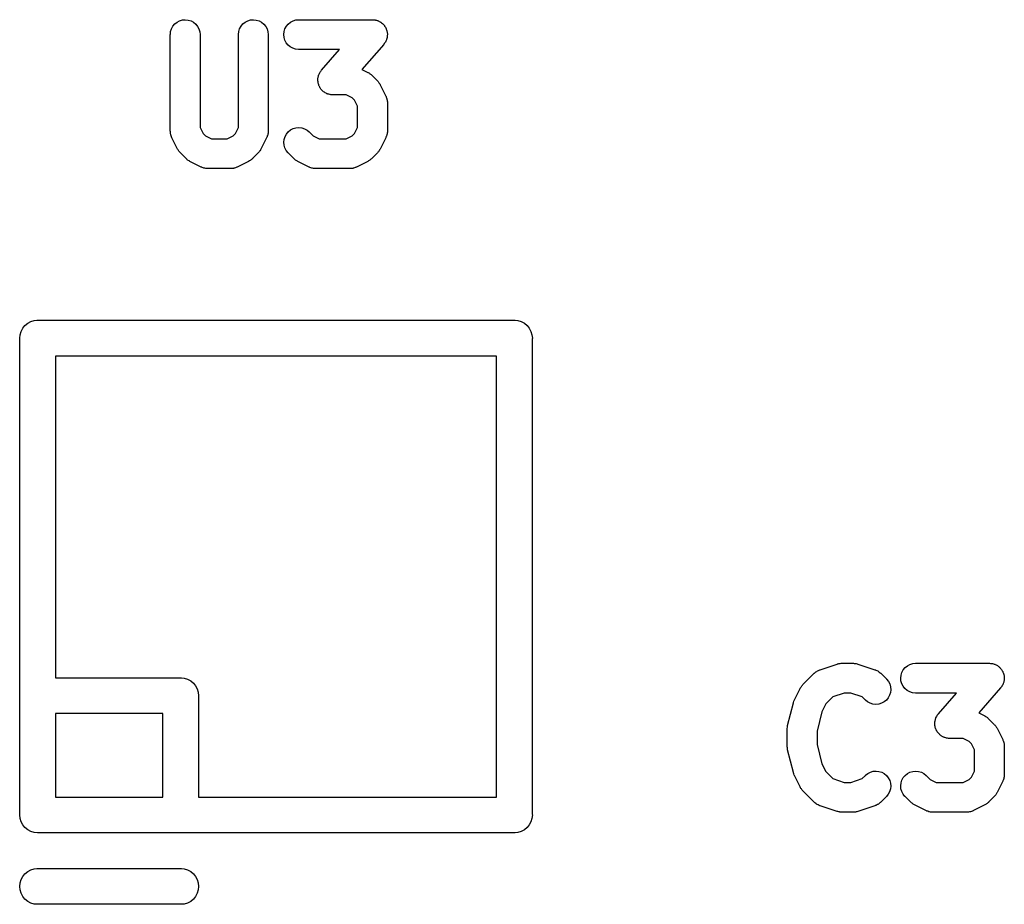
# Model space of a CAD drawing. Extents: x 57.3 to 93.1, y -79.3 to -45.8.
# Tile 31 of 33: x 84.4 to 88.6, y -59.9 to -56.2. Entities that reach past the tile are written whole.
import ezdxf

# ---------------------------------------------------------------- set-up
doc = ezdxf.new("R2010")
doc.units = 0
doc.header["$MEASUREMENT"] = 0
doc.layers.add('BLACK', color=7, linetype='CONTINUOUS')

msp = doc.modelspace()

# ---------------------------------------------------------------- linework, layer by layer
at = {"layer": 'BLACK', "linetype": 'CONTINUOUS'}
for p, q in [((85.0753, -56.1815), (85.0848, -56.1739)), ((85.0848, -56.1739), (85.0956, -56.1682)), ((85.0956, -56.1682), (85.1073, -56.1648)), ((85.1073, -56.1648), (85.1195, -56.1637)), ((85.1195, -56.1637), (85.1316, -56.165)), ((85.1316, -56.165), (85.1433, -56.1686)), ((85.1433, -56.1686), (85.154, -56.1744)), ((85.154, -56.1744), (85.1634, -56.1822)), ((85.361, -56.1815), (85.3705, -56.1739)), ((85.3705, -56.1739), (85.3813, -56.1682)), ((85.3813, -56.1682), (85.3931, -56.1648)), ((85.3931, -56.1648), (85.4052, -56.1637)), ((85.4052, -56.1637), (85.4173, -56.165)), ((85.4173, -56.165), (85.429, -56.1686)), ((85.429, -56.1686), (85.4397, -56.1744)), ((85.4397, -56.1744), (85.4491, -56.1822)), ((85.5512, -56.1818), (85.5607, -56.1741)), ((85.5607, -56.1741), (85.5714, -56.1684)), ((85.5714, -56.1684), (85.5831, -56.1649)), ((85.5831, -56.1649), (85.5952, -56.1637)), ((85.5952, -56.1637), (85.9048, -56.1637)), ((85.9048, -56.1637), (85.9056, -56.1637)), ((85.9056, -56.1637), (85.9095, -56.1641)), ((85.9095, -56.1641), (85.9134, -56.1643)), ((85.9134, -56.1643), (85.9156, -56.1648)), ((85.9156, -56.1648), (85.9178, -56.1651)), ((85.9178, -56.1651), (85.9215, -56.1662)), ((85.9215, -56.1662), (85.9253, -56.1672)), ((85.9253, -56.1672), (85.9273, -56.1681)), ((85.9273, -56.1681), (85.9294, -56.1687)), ((85.9294, -56.1687), (85.9328, -56.1706)), ((85.9328, -56.1706), (85.9364, -56.1723)), ((85.9364, -56.1723), (85.9381, -56.1736)), ((85.9381, -56.1736), (85.9401, -56.1746)), ((85.9401, -56.1746), (85.9431, -56.1771)), ((85.9431, -56.1771), (85.9462, -56.1794)), ((85.0566, -56.2253), (85.0579, -56.2132)), ((85.0579, -56.2132), (85.0616, -56.2016)), ((85.0616, -56.2016), (85.0675, -56.1909)), ((85.0675, -56.1909), (85.0753, -56.1815)), ((85.1634, -56.1822), (85.1711, -56.1916)), ((85.1711, -56.1916), (85.1768, -56.2024)), ((85.1768, -56.2024), (85.1804, -56.2141)), ((85.1804, -56.2141), (85.1815, -56.2262)), ((85.3423, -56.2253), (85.3436, -56.2132)), ((85.3436, -56.2132), (85.3473, -56.2016)), ((85.3473, -56.2016), (85.3532, -56.1909)), ((85.3532, -56.1909), (85.361, -56.1815)), ((85.4491, -56.1822), (85.4568, -56.1916)), ((85.4568, -56.1916), (85.4625, -56.2024)), ((85.4625, -56.2024), (85.4661, -56.2141)), ((85.4661, -56.2141), (85.4673, -56.2262)), ((85.5327, -56.2258), (85.534, -56.2136)), ((85.534, -56.2136), (85.5376, -56.202)), ((85.5376, -56.202), (85.5434, -56.1912)), ((85.5434, -56.1912), (85.5512, -56.1818)), ((85.9462, -56.1794), (85.9477, -56.181)), ((85.9477, -56.181), (85.9494, -56.1825)), ((85.9494, -56.1825), (85.9519, -56.1855)), ((85.9519, -56.1855), (85.9545, -56.1884)), ((85.9545, -56.1884), (85.9557, -56.1903)), ((85.9557, -56.1903), (85.9571, -56.192)), ((85.9571, -56.192), (85.9589, -56.1954)), ((85.9589, -56.1954), (85.9609, -56.1988)), ((85.9609, -56.1988), (85.9617, -56.2008)), ((85.9617, -56.2008), (85.9627, -56.2028)), ((85.9627, -56.2028), (85.9638, -56.2065)), ((85.9638, -56.2065), (85.9652, -56.2102)), ((85.9652, -56.2102), (85.9655, -56.2124)), ((85.9655, -56.2124), (85.9662, -56.2145)), ((85.9662, -56.2145), (85.9665, -56.2184)), ((85.9665, -56.2184), (85.9671, -56.2222)), ((85.0565, -56.2262), (85.0566, -56.2253)), ((85.0565, -56.631), (85.0565, -56.2262)), ((85.1815, -56.2262), (85.1815, -56.6162)), ((85.3423, -56.2262), (85.3423, -56.2253)), ((85.3423, -56.6162), (85.3423, -56.2262)), ((85.4673, -56.2262), (85.4673, -56.631)), ((85.5338, -56.2379), (85.5327, -56.2258)), ((85.5373, -56.2496), (85.5338, -56.2379)), ((85.5429, -56.2604), (85.5373, -56.2496)), ((85.5506, -56.2699), (85.5429, -56.2604)), ((85.9566, -56.2611), (85.9541, -56.2642)), ((85.9576, -56.2592), (85.9566, -56.2611)), ((85.9589, -56.2574), (85.9576, -56.2592)), ((85.9605, -56.2539), (85.9589, -56.2574)), ((85.9624, -56.2504), (85.9605, -56.2539)), ((85.963, -56.2483), (85.9624, -56.2504)), ((85.9639, -56.2463), (85.963, -56.2483)), ((85.9648, -56.2425), (85.9639, -56.2463)), ((85.966, -56.2388), (85.9648, -56.2425)), ((85.9662, -56.2366), (85.966, -56.2388)), ((85.9667, -56.2344), (85.9662, -56.2366)), ((85.9668, -56.2305), (85.9667, -56.2344)), ((85.9673, -56.2266), (85.9668, -56.2305)), ((85.9671, -56.2222), (85.9671, -56.2244)), ((85.9671, -56.2244), (85.9673, -56.2266)), ((85.5599, -56.2778), (85.5506, -56.2699)), ((85.5706, -56.2836), (85.5599, -56.2778)), ((85.5822, -56.2873), (85.5706, -56.2836)), ((85.5944, -56.2887), (85.5822, -56.2873)), ((85.5952, -56.2887), (85.5944, -56.2887)), ((85.767, -56.2887), (85.5952, -56.2887)), ((85.6911, -56.3755), (85.767, -56.2887)), ((85.9518, -56.2673), (85.8601, -56.3721)), ((85.9541, -56.2642), (85.9518, -56.2673)), ((85.6823, -56.389), (85.684, -56.3854)), ((85.684, -56.3854), (85.6852, -56.3836)), ((85.6852, -56.3836), (85.6863, -56.3817)), ((85.6863, -56.3817), (85.6888, -56.3787)), ((85.6888, -56.3787), (85.6911, -56.3755)), ((85.8601, -56.3721), (85.8851, -56.3846)), ((85.8851, -56.3846), (85.8859, -56.385)), ((85.8859, -56.385), (85.8888, -56.3869)), ((85.6756, -56.4162), (85.676, -56.4123)), ((85.6758, -56.4184), (85.6756, -56.4162)), ((85.6757, -56.4206), (85.6758, -56.4184)), ((85.6763, -56.4245), (85.6757, -56.4206)), ((85.676, -56.4123), (85.6761, -56.4084)), ((85.6761, -56.4084), (85.6766, -56.4063)), ((85.6767, -56.4284), (85.6763, -56.4245)), ((85.6766, -56.4063), (85.6769, -56.4041)), ((85.6769, -56.4041), (85.678, -56.4004)), ((85.678, -56.4004), (85.6789, -56.3965)), ((85.6789, -56.3965), (85.6798, -56.3945)), ((85.6798, -56.3945), (85.6805, -56.3924)), ((85.6805, -56.3924), (85.6823, -56.389)), ((85.8888, -56.3869), (85.8919, -56.3885)), ((85.8919, -56.3885), (85.8939, -56.3902)), ((85.8939, -56.3902), (85.8961, -56.3916)), ((85.8961, -56.3916), (85.8986, -56.3941)), ((85.8986, -56.3941), (85.9013, -56.3963)), ((85.9013, -56.3963), (85.9251, -56.4201)), ((85.9251, -56.4201), (85.9258, -56.4207)), ((85.9258, -56.4207), (85.9279, -56.4235)), ((85.9279, -56.4235), (85.9304, -56.426)), ((85.9304, -56.426), (85.9317, -56.4282)), ((85.6773, -56.4305), (85.6767, -56.4284)), ((85.6777, -56.4326), (85.6773, -56.4305)), ((85.679, -56.4363), (85.6777, -56.4326)), ((85.6801, -56.4401), (85.679, -56.4363)), ((85.6812, -56.442), (85.6801, -56.4401)), ((85.6819, -56.4441), (85.6812, -56.442)), ((85.684, -56.4474), (85.6819, -56.4441)), ((85.6858, -56.4509), (85.684, -56.4474)), ((85.6872, -56.4526), (85.6858, -56.4509)), ((85.6883, -56.4545), (85.6872, -56.4526)), ((85.691, -56.4573), (85.6883, -56.4545)), ((85.6934, -56.4604), (85.691, -56.4573)), ((85.6951, -56.4618), (85.6934, -56.4604)), ((85.6966, -56.4634), (85.6951, -56.4618)), ((85.6998, -56.4657), (85.6966, -56.4634)), ((85.7028, -56.4682), (85.6998, -56.4657)), ((85.9317, -56.4282), (85.9334, -56.4302)), ((85.9334, -56.4302), (85.935, -56.4334)), ((85.935, -56.4334), (85.9369, -56.4363)), ((85.9369, -56.4363), (85.9607, -56.484)), ((85.7047, -56.4693), (85.7028, -56.4682)), ((85.7065, -56.4706), (85.7047, -56.4693)), ((85.71, -56.4722), (85.7065, -56.4706)), ((85.7135, -56.4741), (85.71, -56.4722)), ((85.7156, -56.4748), (85.7135, -56.4741)), ((85.7176, -56.4757), (85.7156, -56.4748)), ((85.7214, -56.4766), (85.7176, -56.4757)), ((85.7251, -56.4778), (85.7214, -56.4766)), ((85.7273, -56.478), (85.7251, -56.4778)), ((85.7294, -56.4786), (85.7273, -56.478)), ((85.7333, -56.4787), (85.7294, -56.4786)), ((85.7372, -56.4792), (85.7333, -56.4787)), ((85.7381, -56.4792), (85.7372, -56.4792)), ((85.7948, -56.4792), (85.7381, -56.4792)), ((85.8201, -56.4918), (85.7948, -56.4792)), ((85.8296, -56.5013), (85.8201, -56.4918)), ((85.8423, -56.5267), (85.8296, -56.5013)), ((85.9607, -56.484), (85.961, -56.4847)), ((85.961, -56.4847), (85.9617, -56.4865)), ((85.9617, -56.4865), (85.9625, -56.4881)), ((85.9625, -56.4881), (85.9638, -56.4922)), ((85.9638, -56.4922), (85.9653, -56.4962)), ((85.9653, -56.4962), (85.9655, -56.498)), ((85.9655, -56.498), (85.9661, -56.4998)), ((85.9661, -56.4998), (85.9665, -56.504)), ((85.9665, -56.504), (85.9672, -56.5082)), ((85.9672, -56.5082), (85.9671, -56.5101)), ((85.8423, -56.6162), (85.8423, -56.5267)), ((85.9671, -56.5101), (85.9673, -56.5119)), ((85.9673, -56.5119), (85.9673, -56.631)), ((85.0567, -56.6328), (85.0565, -56.631)), ((85.0567, -56.6346), (85.0567, -56.6328)), ((85.1815, -56.6162), (85.1942, -56.6415)), ((85.3296, -56.6415), (85.3423, -56.6162)), ((85.4673, -56.6318), (85.4671, -56.6337)), ((85.4673, -56.631), (85.4673, -56.6318)), ((85.5514, -56.6341), (85.5608, -56.6264)), ((85.5608, -56.6264), (85.5716, -56.6207)), ((85.5716, -56.6207), (85.5833, -56.6172)), ((85.5833, -56.6172), (85.5955, -56.6161)), ((85.5955, -56.6161), (85.6076, -56.6173)), ((85.6076, -56.6173), (85.6193, -56.6209)), ((85.6193, -56.6209), (85.63, -56.6266)), ((85.63, -56.6266), (85.6394, -56.6344)), ((85.8296, -56.6415), (85.8423, -56.6162)), ((85.9673, -56.6318), (85.9671, -56.6337)), ((85.9673, -56.631), (85.9673, -56.6318)), ((85.0573, -56.6388), (85.0567, -56.6346)), ((85.0577, -56.6431), (85.0573, -56.6388)), ((85.0583, -56.6449), (85.0577, -56.6431)), ((85.0586, -56.6467), (85.0583, -56.6449)), ((85.06, -56.6507), (85.0586, -56.6467)), ((85.0613, -56.6548), (85.06, -56.6507)), ((85.0621, -56.6564), (85.0613, -56.6548)), ((85.0628, -56.6581), (85.0621, -56.6564)), ((85.0631, -56.6589), (85.0628, -56.6581)), ((85.087, -56.7065), (85.0631, -56.6589)), ((85.1942, -56.6415), (85.2037, -56.651)), ((85.2037, -56.651), (85.229, -56.6637)), ((85.229, -56.6637), (85.2948, -56.6637)), ((85.2948, -56.6637), (85.3201, -56.651)), ((85.3201, -56.651), (85.3296, -56.6415)), ((85.4607, -56.6589), (85.4369, -56.7065)), ((85.4613, -56.6572), (85.4607, -56.6589)), ((85.4622, -56.6556), (85.4613, -56.6572)), ((85.4635, -56.6515), (85.4622, -56.6556)), ((85.465, -56.6475), (85.4635, -56.6515)), ((85.4653, -56.6457), (85.465, -56.6475)), ((85.4659, -56.6439), (85.4653, -56.6457)), ((85.4664, -56.6397), (85.4659, -56.6439)), ((85.4671, -56.6355), (85.4664, -56.6397)), ((85.4671, -56.6337), (85.4671, -56.6355)), ((85.5327, -56.6779), (85.5341, -56.6658)), ((85.5341, -56.6658), (85.5377, -56.6541)), ((85.5377, -56.6541), (85.5435, -56.6434)), ((85.5435, -56.6434), (85.5514, -56.6341)), ((85.6394, -56.6344), (85.6561, -56.651)), ((85.6561, -56.651), (85.6814, -56.6637)), ((85.6814, -56.6637), (85.7948, -56.6637)), ((85.7948, -56.6637), (85.8201, -56.651)), ((85.8201, -56.651), (85.8296, -56.6415)), ((85.9607, -56.6589), (85.9369, -56.7065)), ((85.9613, -56.6572), (85.9607, -56.6589)), ((85.9622, -56.6556), (85.9613, -56.6572)), ((85.9635, -56.6515), (85.9622, -56.6556)), ((85.965, -56.6475), (85.9635, -56.6515)), ((85.9653, -56.6457), (85.965, -56.6475)), ((85.9659, -56.6439), (85.9653, -56.6457)), ((85.9664, -56.6397), (85.9659, -56.6439)), ((85.9671, -56.6355), (85.9664, -56.6397)), ((85.9671, -56.6337), (85.9671, -56.6355)), ((85.0888, -56.7095), (85.087, -56.7065)), ((85.0904, -56.7126), (85.0888, -56.7095)), ((85.0921, -56.7146), (85.0904, -56.7126)), ((85.0934, -56.7168), (85.0921, -56.7146)), ((85.4312, -56.7154), (85.4298, -56.7175)), ((85.4329, -56.7133), (85.4312, -56.7154)), ((85.4345, -56.7102), (85.4329, -56.7133)), ((85.4365, -56.7073), (85.4345, -56.7102)), ((85.4369, -56.7065), (85.4365, -56.7073)), ((85.5338, -56.6901), (85.5327, -56.6779)), ((85.5372, -56.7018), (85.5338, -56.6901)), ((85.5428, -56.7126), (85.5372, -56.7018)), ((85.5504, -56.7221), (85.5428, -56.7126)), ((85.9312, -56.7154), (85.9298, -56.7175)), ((85.9329, -56.7133), (85.9312, -56.7154)), ((85.9345, -56.7102), (85.9329, -56.7133)), ((85.9365, -56.7073), (85.9345, -56.7102)), ((85.9369, -56.7065), (85.9365, -56.7073)), ((85.0959, -56.7194), (85.0934, -56.7168)), ((85.0981, -56.7221), (85.0959, -56.7194)), ((85.0987, -56.7228), (85.0981, -56.7221)), ((85.1225, -56.7466), (85.0987, -56.7228)), ((85.1252, -56.7488), (85.1225, -56.7466)), ((85.1277, -56.7512), (85.1252, -56.7488)), ((85.1299, -56.7527), (85.1277, -56.7512)), ((85.1319, -56.7543), (85.1299, -56.7527)), ((85.135, -56.756), (85.1319, -56.7543)), ((85.1379, -56.7579), (85.135, -56.756)), ((85.3881, -56.7564), (85.3851, -56.7583)), ((85.3912, -56.7548), (85.3881, -56.7564)), ((85.3932, -56.7532), (85.3912, -56.7548)), ((85.3954, -56.7518), (85.3932, -56.7532)), ((85.398, -56.7494), (85.3954, -56.7518)), ((85.4007, -56.7472), (85.398, -56.7494)), ((85.4013, -56.7466), (85.4007, -56.7472)), ((85.4251, -56.7228), (85.4013, -56.7466)), ((85.4274, -56.7201), (85.4251, -56.7228)), ((85.4298, -56.7175), (85.4274, -56.7201)), ((85.551, -56.7228), (85.5504, -56.7221)), ((85.5749, -56.7466), (85.551, -56.7228)), ((85.5776, -56.7488), (85.5749, -56.7466)), ((85.5801, -56.7512), (85.5776, -56.7488)), ((85.5823, -56.7527), (85.5801, -56.7512)), ((85.5843, -56.7543), (85.5823, -56.7527)), ((85.5874, -56.756), (85.5843, -56.7543)), ((85.5903, -56.7579), (85.5874, -56.756)), ((85.8881, -56.7564), (85.8851, -56.7583)), ((85.8912, -56.7548), (85.8881, -56.7564)), ((85.8932, -56.7532), (85.8912, -56.7548)), ((85.8954, -56.7518), (85.8932, -56.7532)), ((85.898, -56.7494), (85.8954, -56.7518)), ((85.9007, -56.7472), (85.898, -56.7494)), ((85.9013, -56.7466), (85.9007, -56.7472)), ((85.9251, -56.7228), (85.9013, -56.7466)), ((85.9274, -56.7201), (85.9251, -56.7228)), ((85.9298, -56.7175), (85.9274, -56.7201)), ((85.1387, -56.7583), (85.1379, -56.7579)), ((85.1863, -56.7821), (85.1387, -56.7583)), ((85.1881, -56.7828), (85.1863, -56.7821)), ((85.1897, -56.7836), (85.1881, -56.7828)), ((85.1937, -56.7849), (85.1897, -56.7836)), ((85.1977, -56.7865), (85.1937, -56.7849)), ((85.1995, -56.7868), (85.1977, -56.7865)), ((85.2013, -56.7873), (85.1995, -56.7868)), ((85.2055, -56.7878), (85.2013, -56.7873)), ((85.2097, -56.7885), (85.2055, -56.7878)), ((85.2116, -56.7885), (85.2097, -56.7885)), ((85.2134, -56.7887), (85.2116, -56.7885)), ((85.2143, -56.7887), (85.2134, -56.7887)), ((85.3095, -56.7887), (85.2143, -56.7887)), ((85.3114, -56.7885), (85.3095, -56.7887)), ((85.3132, -56.7886), (85.3114, -56.7885)), ((85.3174, -56.7879), (85.3132, -56.7886)), ((85.3217, -56.7875), (85.3174, -56.7879)), ((85.3234, -56.787), (85.3217, -56.7875)), ((85.3252, -56.7867), (85.3234, -56.787)), ((85.3293, -56.7852), (85.3252, -56.7867)), ((85.3333, -56.784), (85.3293, -56.7852)), ((85.335, -56.7831), (85.3333, -56.784)), ((85.3367, -56.7825), (85.335, -56.7831)), ((85.3375, -56.7821), (85.3367, -56.7825)), ((85.3851, -56.7583), (85.3375, -56.7821)), ((85.5911, -56.7583), (85.5903, -56.7579)), ((85.6387, -56.7821), (85.5911, -56.7583)), ((85.6404, -56.7828), (85.6387, -56.7821)), ((85.642, -56.7836), (85.6404, -56.7828)), ((85.6461, -56.7849), (85.642, -56.7836)), ((85.6501, -56.7865), (85.6461, -56.7849)), ((85.6519, -56.7868), (85.6501, -56.7865)), ((85.6537, -56.7873), (85.6519, -56.7868)), ((85.6579, -56.7878), (85.6537, -56.7873)), ((85.6621, -56.7885), (85.6579, -56.7878)), ((85.664, -56.7885), (85.6621, -56.7885)), ((85.6658, -56.7887), (85.664, -56.7885)), ((85.6667, -56.7887), (85.6658, -56.7887)), ((85.8095, -56.7887), (85.6667, -56.7887)), ((85.8114, -56.7885), (85.8095, -56.7887)), ((85.8132, -56.7886), (85.8114, -56.7885)), ((85.8174, -56.7879), (85.8132, -56.7886)), ((85.8217, -56.7875), (85.8174, -56.7879)), ((85.8234, -56.787), (85.8217, -56.7875)), ((85.8252, -56.7867), (85.8234, -56.787)), ((85.8293, -56.7852), (85.8252, -56.7867)), ((85.8333, -56.784), (85.8293, -56.7852)), ((85.835, -56.7831), (85.8333, -56.784)), ((85.8367, -56.7825), (85.835, -56.7831)), ((85.8375, -56.7821), (85.8367, -56.7825)), ((85.8851, -56.7583), (85.8375, -56.7821)), ((84.4304, -57.4712), (84.4373, -57.4581)), ((84.4373, -57.4581), (84.4467, -57.4467)), ((84.4467, -57.4467), (84.4581, -57.4373)), ((84.4581, -57.4373), (84.4712, -57.4304)), ((84.4712, -57.4304), (84.4853, -57.4261)), ((84.4853, -57.4261), (84.4963, -57.425)), ((84.4963, -57.425), (84.5, -57.4246)), ((84.5, -57.4246), (84.5037, -57.425)), ((84.5037, -57.425), (86.4963, -57.425)), ((86.4963, -57.425), (86.5, -57.4246)), ((86.5, -57.4246), (86.5037, -57.425)), ((86.5037, -57.425), (86.5147, -57.4261)), ((86.5147, -57.4261), (86.5288, -57.4304)), ((86.5288, -57.4304), (86.5419, -57.4373)), ((86.5419, -57.4373), (86.5533, -57.4467)), ((86.5533, -57.4467), (86.5627, -57.4581)), ((86.5627, -57.4581), (86.5696, -57.4712)), ((84.4246, -57.5), (84.4261, -57.4853)), ((84.425, -57.5037), (84.4246, -57.5)), ((84.4261, -57.4853), (84.4304, -57.4712)), ((86.5696, -57.4712), (86.5739, -57.4853)), ((86.5739, -57.4853), (86.5754, -57.5)), ((86.5754, -57.5), (86.575, -57.5037)), ((84.425, -58.9963), (84.425, -57.5037)), ((86.575, -57.5037), (86.575, -59.4963)), ((84.575, -57.575), (84.575, -58.925)), ((86.425, -57.575), (84.575, -57.575)), ((86.425, -59.425), (86.425, -57.575)), ((87.8703, -58.864), (87.8738, -58.8637)), ((87.8738, -58.8637), (87.9214, -58.8637)), ((87.9214, -58.8637), (87.9223, -58.8637)), ((87.9223, -58.8637), (87.9258, -58.8641)), ((88.1712, -58.8649), (88.1833, -58.8637)), ((88.1833, -58.8637), (88.4929, -58.8637)), ((88.4929, -58.8637), (88.4937, -58.8637)), ((88.4937, -58.8637), (88.4976, -58.8641)), ((87.7582, -58.9058), (87.7588, -58.9052)), ((87.7588, -58.9052), (87.7602, -58.904)), ((87.7602, -58.904), (87.7615, -58.9027)), ((87.7615, -58.9027), (87.765, -58.9002)), ((87.765, -58.9002), (87.7683, -58.8976)), ((87.7683, -58.8976), (87.77, -58.8967)), ((87.77, -58.8967), (87.7715, -58.8957)), ((87.7715, -58.8957), (87.7754, -58.8939)), ((87.7754, -58.8939), (87.7792, -58.892)), ((87.7792, -58.892), (87.7809, -58.8915)), ((87.7809, -58.8915), (87.7826, -58.8907)), ((87.7826, -58.8907), (87.854, -58.8669)), ((87.854, -58.8669), (87.8549, -58.8666)), ((87.8549, -58.8666), (87.8583, -58.8659)), ((87.8583, -58.8659), (87.8617, -58.8649)), ((87.8617, -58.8649), (87.8643, -58.8646)), ((87.8643, -58.8646), (87.8668, -58.8641)), ((87.8668, -58.8641), (87.8703, -58.864)), ((87.9258, -58.8641), (87.9293, -58.8642)), ((87.9293, -58.8642), (87.9318, -58.8648)), ((87.9318, -58.8648), (87.9344, -58.8651)), ((87.9344, -58.8651), (87.9378, -58.8661)), ((87.9378, -58.8661), (87.9412, -58.8669)), ((87.9412, -58.8669), (88.0126, -58.8907)), ((88.0126, -58.8907), (88.0134, -58.891)), ((88.0134, -58.891), (88.0151, -58.8918)), ((88.0151, -58.8918), (88.0169, -58.8923)), ((88.0169, -58.8923), (88.0206, -58.8943)), ((88.0206, -58.8943), (88.0245, -58.8961)), ((88.0245, -58.8961), (88.026, -58.8972)), ((88.026, -58.8972), (88.0276, -58.8981)), ((88.0276, -58.8981), (88.0309, -58.9008)), ((88.0309, -58.9008), (88.0344, -58.9033)), ((88.0344, -58.9033), (88.0356, -58.9046)), ((88.0356, -58.9046), (88.0371, -58.9058)), ((88.1221, -58.9136), (88.1257, -58.902)), ((88.1257, -58.902), (88.1315, -58.8912)), ((88.1315, -58.8912), (88.1393, -58.8818)), ((88.1393, -58.8818), (88.1487, -58.8741)), ((88.1487, -58.8741), (88.1595, -58.8684)), ((88.1595, -58.8684), (88.1712, -58.8649)), ((88.4976, -58.8641), (88.5015, -58.8643)), ((88.5015, -58.8643), (88.5037, -58.8648)), ((88.5037, -58.8648), (88.5059, -58.8651)), ((88.5059, -58.8651), (88.5096, -58.8662)), ((88.5096, -58.8662), (88.5134, -58.8672)), ((88.5134, -58.8672), (88.5154, -58.8681)), ((88.5154, -58.8681), (88.5175, -58.8687)), ((88.5175, -58.8687), (88.5209, -58.8706)), ((88.5209, -58.8706), (88.5245, -58.8723)), ((88.5245, -58.8723), (88.5262, -58.8736)), ((88.5262, -58.8736), (88.5282, -58.8746)), ((88.5282, -58.8746), (88.5312, -58.8771)), ((88.5312, -58.8771), (88.5343, -58.8794)), ((88.5343, -58.8794), (88.5358, -58.8811)), ((88.5358, -58.8811), (88.5375, -58.8825)), ((88.5375, -58.8825), (88.54, -58.8855)), ((88.54, -58.8855), (88.5426, -58.8884)), ((88.5426, -58.8884), (88.5438, -58.8903)), ((88.5438, -58.8903), (88.5452, -58.892)), ((88.5452, -58.892), (88.547, -58.8954)), ((88.547, -58.8954), (88.549, -58.8988)), ((88.549, -58.8988), (88.5498, -58.9008)), ((88.5498, -58.9008), (88.5508, -58.9028)), ((88.5508, -58.9028), (88.5519, -58.9065)), ((84.575, -58.925), (85.0963, -58.925)), ((85.0963, -58.925), (85.1, -58.9246)), ((85.1, -58.9246), (85.1037, -58.925)), ((85.1037, -58.925), (85.1147, -58.9261)), ((85.1147, -58.9261), (85.1288, -58.9304)), ((85.1288, -58.9304), (85.1419, -58.9373)), ((85.1419, -58.9373), (85.1533, -58.9467)), ((87.7106, -58.9534), (87.7582, -58.9058)), ((88.0371, -58.9058), (88.0609, -58.9296)), ((88.0609, -58.9296), (88.0615, -58.9302)), ((88.0615, -58.9302), (88.0691, -58.9398)), ((88.0691, -58.9398), (88.0747, -58.9506)), ((88.1208, -58.9258), (88.1221, -58.9136)), ((88.1219, -58.9379), (88.1208, -58.9258)), ((88.1254, -58.9496), (88.1219, -58.9379)), ((88.552, -58.9463), (88.5511, -58.9483)), ((88.5519, -58.9065), (88.5533, -58.9102)), ((88.5529, -58.9425), (88.552, -58.9463)), ((88.5541, -58.9388), (88.5529, -58.9425)), ((88.5533, -58.9102), (88.5536, -58.9124)), ((88.5536, -58.9124), (88.5542, -58.9145)), ((88.5543, -58.9366), (88.5541, -58.9388)), ((88.5542, -58.9145), (88.5546, -58.9184)), ((88.5548, -58.9344), (88.5543, -58.9366)), ((88.5546, -58.9184), (88.5552, -58.9222)), ((88.5549, -58.9305), (88.5548, -58.9344)), ((88.5554, -58.9266), (88.5549, -58.9305)), ((88.5552, -58.9222), (88.5552, -58.9244)), ((88.5552, -58.9244), (88.5554, -58.9266)), ((85.1533, -58.9467), (85.1627, -58.9581)), ((85.1627, -58.9581), (85.1696, -58.9712)), ((85.1696, -58.9712), (85.1739, -58.9853)), ((85.1739, -58.9853), (85.1754, -59)), ((87.675, -59.0173), (87.6989, -58.9697)), ((87.6989, -58.9697), (87.6993, -58.9689)), ((87.6993, -58.9689), (87.7012, -58.966)), ((87.7012, -58.966), (87.7028, -58.9629)), ((87.7028, -58.9629), (87.7045, -58.9608)), ((87.7045, -58.9608), (87.7059, -58.9587)), ((87.7059, -58.9587), (87.7083, -58.9561)), ((87.7083, -58.9561), (87.7106, -58.9534)), ((88.0778, -58.9866), (88.0742, -58.9982)), ((88.0747, -58.9506), (88.0781, -58.9623)), ((88.0792, -58.9745), (88.0778, -58.9866)), ((88.0781, -58.9623), (88.0792, -58.9745)), ((88.131, -58.9604), (88.1254, -58.9496)), ((88.1387, -58.9699), (88.131, -58.9604)), ((88.148, -58.9778), (88.1387, -58.9699)), ((88.1587, -58.9836), (88.148, -58.9778)), ((88.1703, -58.9873), (88.1587, -58.9836)), ((88.1825, -58.9887), (88.1703, -58.9873)), ((88.5399, -58.9673), (88.4482, -59.0721)), ((88.5422, -58.9642), (88.5399, -58.9673)), ((88.5447, -58.9611), (88.5422, -58.9642)), ((88.5457, -58.9592), (88.5447, -58.9611)), ((88.547, -58.9574), (88.5457, -58.9592)), ((88.5486, -58.9538), (88.547, -58.9574)), ((88.5505, -58.9504), (88.5486, -58.9538)), ((88.5511, -58.9483), (88.5505, -58.9504)), ((84.4246, -59), (84.425, -58.9963)), ((84.425, -59.0037), (84.4246, -59)), ((84.425, -59.4963), (84.425, -59.0037)), ((85.1754, -59), (85.175, -59.0037)), ((85.175, -59.0037), (85.175, -59.425)), ((87.6705, -59.0292), (87.6706, -59.029)), ((87.6706, -59.029), (87.6707, -59.0287)), ((87.6707, -59.0287), (87.6728, -59.0232)), ((87.6728, -59.0232), (87.6748, -59.0178)), ((87.6748, -59.0178), (87.6749, -59.0176)), ((87.6749, -59.0176), (87.675, -59.0173)), ((87.8361, -59.0046), (87.8061, -59.0346)), ((87.884, -58.9887), (87.8361, -59.0046)), ((87.9113, -58.9887), (87.884, -58.9887)), ((87.9591, -59.0046), (87.9113, -58.9887)), ((87.9725, -59.018), (87.9591, -59.0046)), ((87.9819, -59.0257), (87.9725, -59.018)), ((87.9926, -59.0315), (87.9819, -59.0257)), ((88.0511, -59.026), (88.0403, -59.0317)), ((88.0605, -59.0183), (88.0511, -59.026)), ((88.0684, -59.0089), (88.0605, -59.0183)), ((88.0742, -58.9982), (88.0684, -59.0089)), ((88.1833, -58.9887), (88.1825, -58.9887)), ((88.3551, -58.9887), (88.1833, -58.9887)), ((88.2792, -59.0755), (88.3551, -58.9887)), ((87.6465, -59.1253), (87.6703, -59.0301)), ((87.6703, -59.0301), (87.6705, -59.0292)), ((87.7899, -59.0671), (87.7696, -59.1482)), ((87.8061, -59.0346), (87.7899, -59.0671)), ((88.0043, -59.0351), (87.9926, -59.0315)), ((88.0164, -59.0363), (88.0043, -59.0351)), ((88.0286, -59.0352), (88.0164, -59.0363)), ((88.0403, -59.0317), (88.0286, -59.0352)), ((84.575, -59.075), (84.575, -59.425)), ((85.025, -59.075), (84.575, -59.075)), ((85.025, -59.425), (85.025, -59.075)), ((88.2641, -59.1123), (88.2642, -59.1084)), ((88.2642, -59.1084), (88.2647, -59.1063)), ((88.2647, -59.1063), (88.265, -59.1041)), ((88.265, -59.1041), (88.2661, -59.1004)), ((88.2661, -59.1004), (88.267, -59.0965)), ((88.267, -59.0965), (88.2679, -59.0945)), ((88.2679, -59.0945), (88.2686, -59.0924)), ((88.2686, -59.0924), (88.2704, -59.089)), ((88.2704, -59.089), (88.2721, -59.0854)), ((88.2721, -59.0854), (88.2733, -59.0836)), ((88.2733, -59.0836), (88.2744, -59.0817)), ((88.2744, -59.0817), (88.2769, -59.0787)), ((88.2769, -59.0787), (88.2792, -59.0755)), ((88.4482, -59.0721), (88.4732, -59.0846)), ((88.4732, -59.0846), (88.474, -59.085)), ((88.474, -59.085), (88.4769, -59.0869)), ((88.4769, -59.0869), (88.48, -59.0885)), ((88.48, -59.0885), (88.482, -59.0902)), ((88.482, -59.0902), (88.4842, -59.0916)), ((88.4842, -59.0916), (88.4867, -59.0941)), ((88.4867, -59.0941), (88.4894, -59.0963)), ((88.4894, -59.0963), (88.5132, -59.1201)), ((87.6446, -59.1396), (87.6448, -59.1385)), ((87.6446, -59.1405), (87.6446, -59.1396)), ((87.6446, -59.2119), (87.6446, -59.1405)), ((87.6447, -59.1374), (87.6455, -59.1324)), ((87.6448, -59.1385), (87.6447, -59.1374)), ((87.6455, -59.1324), (87.646, -59.1275)), ((87.646, -59.1275), (87.6463, -59.1264)), ((87.6463, -59.1264), (87.6465, -59.1253)), ((87.7696, -59.1482), (87.7696, -59.2042)), ((88.2637, -59.1162), (88.2641, -59.1123)), ((88.2639, -59.1184), (88.2637, -59.1162)), ((88.2638, -59.1206), (88.2639, -59.1184)), ((88.2644, -59.1245), (88.2638, -59.1206)), ((88.2648, -59.1284), (88.2644, -59.1245)), ((88.2654, -59.1305), (88.2648, -59.1284)), ((88.2658, -59.1326), (88.2654, -59.1305)), ((88.2671, -59.1363), (88.2658, -59.1326)), ((88.2682, -59.1401), (88.2671, -59.1363)), ((88.2693, -59.142), (88.2682, -59.1401)), ((88.27, -59.1441), (88.2693, -59.142)), ((88.2721, -59.1474), (88.27, -59.1441)), ((88.2739, -59.1509), (88.2721, -59.1474)), ((88.2753, -59.1526), (88.2739, -59.1509)), ((88.2764, -59.1545), (88.2753, -59.1526)), ((88.5132, -59.1201), (88.5139, -59.1207)), ((88.5139, -59.1207), (88.516, -59.1235)), ((88.516, -59.1235), (88.5185, -59.126)), ((88.5185, -59.126), (88.5198, -59.1282)), ((88.5198, -59.1282), (88.5215, -59.1302)), ((88.5215, -59.1302), (88.5231, -59.1334)), ((88.5231, -59.1334), (88.5249, -59.1363)), ((88.5249, -59.1363), (88.5488, -59.184)), ((88.2791, -59.1573), (88.2764, -59.1545)), ((88.2815, -59.1604), (88.2791, -59.1573)), ((88.2832, -59.1618), (88.2815, -59.1604)), ((88.2847, -59.1634), (88.2832, -59.1618)), ((88.2879, -59.1657), (88.2847, -59.1634)), ((88.2909, -59.1682), (88.2879, -59.1657)), ((88.2928, -59.1693), (88.2909, -59.1682)), ((88.2946, -59.1706), (88.2928, -59.1693)), ((88.2981, -59.1722), (88.2946, -59.1706)), ((88.3016, -59.1741), (88.2981, -59.1722)), ((88.3037, -59.1748), (88.3016, -59.1741)), ((88.3056, -59.1757), (88.3037, -59.1748)), ((88.3095, -59.1766), (88.3056, -59.1757)), ((88.3132, -59.1778), (88.3095, -59.1766)), ((88.3154, -59.178), (88.3132, -59.1778)), ((88.3175, -59.1786), (88.3154, -59.178)), ((88.3214, -59.1787), (88.3175, -59.1786)), ((88.3253, -59.1792), (88.3214, -59.1787)), ((88.3262, -59.1792), (88.3253, -59.1792)), ((88.3829, -59.1792), (88.3262, -59.1792)), ((88.4082, -59.1918), (88.3829, -59.1792)), ((88.4177, -59.2013), (88.4082, -59.1918)), ((88.5488, -59.184), (88.5491, -59.1847)), ((88.5491, -59.1847), (88.5498, -59.1865)), ((88.5498, -59.1865), (88.5506, -59.1881)), ((88.5506, -59.1881), (88.5519, -59.1922)), ((88.5519, -59.1922), (88.5533, -59.1962)), ((87.6448, -59.213), (87.6446, -59.2119)), ((87.6447, -59.2141), (87.6448, -59.213)), ((87.6453, -59.2191), (87.6447, -59.2141)), ((87.6458, -59.224), (87.6453, -59.2191)), ((87.6462, -59.2251), (87.6458, -59.224)), ((87.6463, -59.2262), (87.6462, -59.2251)), ((87.6465, -59.2271), (87.6463, -59.2262)), ((87.6703, -59.3223), (87.6465, -59.2271)), ((87.7696, -59.2042), (87.7899, -59.2853)), ((88.4304, -59.2267), (88.4177, -59.2013)), ((88.4304, -59.3162), (88.4304, -59.2267)), ((88.5533, -59.1962), (88.5536, -59.198)), ((88.5536, -59.198), (88.5542, -59.1998)), ((88.5542, -59.1998), (88.5546, -59.204)), ((88.5546, -59.204), (88.5552, -59.2082)), ((88.5552, -59.2082), (88.5552, -59.2101)), ((88.5552, -59.2101), (88.5554, -59.2119)), ((88.5554, -59.2119), (88.5554, -59.331)), ((87.7899, -59.2853), (87.8061, -59.3177)), ((87.8061, -59.3177), (87.8361, -59.3478)), ((87.9935, -59.3205), (88.0052, -59.3171)), ((88.0052, -59.3171), (88.0173, -59.3161)), ((88.0173, -59.3161), (88.0294, -59.3174)), ((88.0294, -59.3174), (88.0411, -59.321)), ((88.1597, -59.3207), (88.1714, -59.3172)), ((88.1714, -59.3172), (88.1836, -59.3161)), ((88.1836, -59.3161), (88.1957, -59.3173)), ((88.1957, -59.3173), (88.2074, -59.3209)), ((88.4177, -59.3415), (88.4304, -59.3162)), ((87.6704, -59.3226), (87.6703, -59.3223)), ((87.6705, -59.3229), (87.6704, -59.3226)), ((87.6724, -59.3283), (87.6705, -59.3229)), ((87.6744, -59.3338), (87.6724, -59.3283)), ((87.6746, -59.334), (87.6744, -59.3338)), ((87.6747, -59.3343), (87.6746, -59.334)), ((87.675, -59.3351), (87.6747, -59.3343)), ((87.6989, -59.3827), (87.675, -59.3351)), ((87.8361, -59.3478), (87.884, -59.3637)), ((87.9113, -59.3637), (87.9591, -59.3478)), ((87.9591, -59.3478), (87.9725, -59.3344)), ((87.9725, -59.3344), (87.9731, -59.3338)), ((87.9731, -59.3338), (87.9826, -59.3262)), ((87.9826, -59.3262), (87.9935, -59.3205)), ((88.0411, -59.321), (88.0518, -59.3269)), ((88.0518, -59.3269), (88.0612, -59.3347)), ((88.0612, -59.3347), (88.0688, -59.3442)), ((88.0688, -59.3442), (88.0745, -59.355)), ((88.0745, -59.355), (88.078, -59.3666)), ((88.1222, -59.3658), (88.1258, -59.3541)), ((88.1258, -59.3541), (88.1316, -59.3434)), ((88.1316, -59.3434), (88.1394, -59.3341)), ((88.1394, -59.3341), (88.1489, -59.3264)), ((88.1489, -59.3264), (88.1597, -59.3207)), ((88.2074, -59.3209), (88.2181, -59.3266)), ((88.2181, -59.3266), (88.2275, -59.3344)), ((88.2275, -59.3344), (88.2442, -59.351)), ((88.2442, -59.351), (88.2695, -59.3637)), ((88.3829, -59.3637), (88.4082, -59.351)), ((88.4082, -59.351), (88.4177, -59.3415)), ((88.5488, -59.3589), (88.5249, -59.4065)), ((88.5494, -59.3572), (88.5488, -59.3589)), ((88.5503, -59.3556), (88.5494, -59.3572)), ((88.5516, -59.3515), (88.5503, -59.3556)), ((88.5531, -59.3475), (88.5516, -59.3515)), ((88.5534, -59.3457), (88.5531, -59.3475)), ((88.554, -59.3439), (88.5534, -59.3457)), ((88.5545, -59.3397), (88.554, -59.3439)), ((88.5552, -59.3355), (88.5545, -59.3397)), ((88.5554, -59.3318), (88.5551, -59.3337)), ((88.5551, -59.3337), (88.5552, -59.3355)), ((88.5554, -59.331), (88.5554, -59.3318)), ((87.7007, -59.3857), (87.6989, -59.3827)), ((87.7023, -59.3888), (87.7007, -59.3857)), ((87.704, -59.3908), (87.7023, -59.3888)), ((87.7054, -59.393), (87.704, -59.3908)), ((87.7078, -59.3956), (87.7054, -59.393)), ((87.71, -59.3983), (87.7078, -59.3956)), ((87.7106, -59.399), (87.71, -59.3983)), ((87.7582, -59.4466), (87.7106, -59.399)), ((87.884, -59.3637), (87.9113, -59.3637)), ((88.0779, -59.3909), (88.0744, -59.4026)), ((88.0792, -59.3788), (88.0779, -59.3909)), ((88.078, -59.3666), (88.0792, -59.3788)), ((88.1208, -59.3779), (88.1222, -59.3658)), ((88.1219, -59.3901), (88.1208, -59.3779)), ((88.1253, -59.4018), (88.1219, -59.3901)), ((88.2695, -59.3637), (88.3829, -59.3637)), ((84.575, -59.425), (85.025, -59.425)), ((85.175, -59.425), (86.425, -59.425)), ((88.0609, -59.4228), (88.0371, -59.4466)), ((88.0686, -59.4133), (88.0609, -59.4228)), ((88.0744, -59.4026), (88.0686, -59.4133)), ((88.1309, -59.4126), (88.1253, -59.4018)), ((88.1385, -59.4221), (88.1309, -59.4126)), ((88.1391, -59.4228), (88.1385, -59.4221)), ((88.1629, -59.4466), (88.1391, -59.4228)), ((88.5132, -59.4228), (88.4894, -59.4466)), ((88.5155, -59.4201), (88.5132, -59.4228)), ((88.5179, -59.4175), (88.5155, -59.4201)), ((88.5193, -59.4154), (88.5179, -59.4175)), ((88.521, -59.4133), (88.5193, -59.4154)), ((88.5226, -59.4102), (88.521, -59.4133)), ((88.5246, -59.4073), (88.5226, -59.4102)), ((88.5249, -59.4065), (88.5246, -59.4073)), ((87.7596, -59.4477), (87.7582, -59.4466)), ((87.7609, -59.4491), (87.7596, -59.4477)), ((87.7643, -59.4516), (87.7609, -59.4491)), ((87.7676, -59.4543), (87.7643, -59.4516)), ((87.7692, -59.4552), (87.7676, -59.4543)), ((87.7707, -59.4563), (87.7692, -59.4552)), ((87.7746, -59.4581), (87.7707, -59.4563)), ((87.7784, -59.4601), (87.7746, -59.4581)), ((87.7801, -59.4606), (87.7784, -59.4601)), ((87.7818, -59.4614), (87.7801, -59.4606)), ((87.7826, -59.4617), (87.7818, -59.4614)), ((87.854, -59.4855), (87.7826, -59.4617)), ((88.0126, -59.4617), (87.9412, -59.4855)), ((88.0143, -59.4609), (88.0126, -59.4617)), ((88.0161, -59.4604), (88.0143, -59.4609)), ((88.0198, -59.4585), (88.0161, -59.4604)), ((88.0238, -59.4567), (88.0198, -59.4585)), ((88.0253, -59.4556), (88.0238, -59.4567)), ((88.0269, -59.4548), (88.0253, -59.4556)), ((88.0302, -59.4521), (88.0269, -59.4548)), ((88.0337, -59.4497), (88.0302, -59.4521)), ((88.035, -59.4483), (88.0337, -59.4497)), ((88.0364, -59.4472), (88.035, -59.4483)), ((88.0371, -59.4466), (88.0364, -59.4472)), ((88.1657, -59.4488), (88.1629, -59.4466)), ((88.1682, -59.4512), (88.1657, -59.4488)), ((88.1704, -59.4527), (88.1682, -59.4512)), ((88.1724, -59.4543), (88.1704, -59.4527)), ((88.1755, -59.456), (88.1724, -59.4543)), ((88.1784, -59.4579), (88.1755, -59.456)), ((88.1792, -59.4583), (88.1784, -59.4579)), ((88.2268, -59.4821), (88.1792, -59.4583)), ((88.2285, -59.4828), (88.2268, -59.4821)), ((88.2301, -59.4836), (88.2285, -59.4828)), ((88.4231, -59.4831), (88.4214, -59.484)), ((88.4248, -59.4825), (88.4231, -59.4831)), ((88.4256, -59.4821), (88.4248, -59.4825)), ((88.4732, -59.4583), (88.4256, -59.4821)), ((88.4762, -59.4564), (88.4732, -59.4583)), ((88.4793, -59.4548), (88.4762, -59.4564)), ((88.4813, -59.4532), (88.4793, -59.4548)), ((88.4835, -59.4518), (88.4813, -59.4532)), ((88.4861, -59.4494), (88.4835, -59.4518)), ((88.4888, -59.4472), (88.4861, -59.4494)), ((88.4894, -59.4466), (88.4888, -59.4472)), ((84.4246, -59.5), (84.425, -59.4963)), ((84.4261, -59.5147), (84.4246, -59.5)), ((84.4304, -59.5288), (84.4261, -59.5147)), ((86.5739, -59.5147), (86.5696, -59.5288)), ((86.5754, -59.5), (86.5739, -59.5147)), ((86.575, -59.4963), (86.5754, -59.5)), ((87.8575, -59.4863), (87.854, -59.4855)), ((87.8608, -59.4873), (87.8575, -59.4863)), ((87.8634, -59.4876), (87.8608, -59.4873)), ((87.8659, -59.4882), (87.8634, -59.4876)), ((87.8695, -59.4883), (87.8659, -59.4882)), ((87.8729, -59.4887), (87.8695, -59.4883)), ((87.8738, -59.4887), (87.8729, -59.4887)), ((87.9214, -59.4887), (87.8738, -59.4887)), ((87.9249, -59.4883), (87.9214, -59.4887)), ((87.9284, -59.4883), (87.9249, -59.4883)), ((87.931, -59.4878), (87.9284, -59.4883)), ((87.9336, -59.4875), (87.931, -59.4878)), ((87.9369, -59.4865), (87.9336, -59.4875)), ((87.9404, -59.4858), (87.9369, -59.4865)), ((87.9412, -59.4855), (87.9404, -59.4858)), ((88.2342, -59.4849), (88.2301, -59.4836)), ((88.2382, -59.4865), (88.2342, -59.4849)), ((88.24, -59.4868), (88.2382, -59.4865)), ((88.2418, -59.4873), (88.24, -59.4868)), ((88.246, -59.4878), (88.2418, -59.4873)), ((88.2502, -59.4885), (88.246, -59.4878)), ((88.2521, -59.4885), (88.2502, -59.4885)), ((88.2539, -59.4887), (88.2521, -59.4885)), ((88.2548, -59.4887), (88.2539, -59.4887)), ((88.3976, -59.4887), (88.2548, -59.4887)), ((88.3995, -59.4885), (88.3976, -59.4887)), ((88.4013, -59.4886), (88.3995, -59.4885)), ((88.4055, -59.4879), (88.4013, -59.4886)), ((88.4098, -59.4875), (88.4055, -59.4879)), ((88.4115, -59.487), (88.4098, -59.4875)), ((88.4133, -59.4867), (88.4115, -59.487)), ((88.4173, -59.4852), (88.4133, -59.4867)), ((88.4214, -59.484), (88.4173, -59.4852)), ((84.4373, -59.5419), (84.4304, -59.5288)), ((84.4467, -59.5533), (84.4373, -59.5419)), ((84.4581, -59.5627), (84.4467, -59.5533)), ((84.4712, -59.5696), (84.4581, -59.5627)), ((86.5419, -59.5627), (86.5288, -59.5696)), ((86.5533, -59.5533), (86.5419, -59.5627)), ((86.5627, -59.5419), (86.5533, -59.5533)), ((86.5696, -59.5288), (86.5627, -59.5419)), ((84.4853, -59.5739), (84.4712, -59.5696)), ((84.5, -59.5754), (84.4853, -59.5739)), ((84.5037, -59.575), (84.5, -59.5754)), ((85.0963, -59.575), (84.5037, -59.575)), ((85.1, -59.5754), (85.0963, -59.575)), ((85.1037, -59.575), (85.1, -59.5754)), ((86.4963, -59.575), (85.1037, -59.575)), ((86.5, -59.5754), (86.4963, -59.575)), ((86.5037, -59.575), (86.5, -59.5754)), ((86.5147, -59.5739), (86.5037, -59.575)), ((86.5288, -59.5696), (86.5147, -59.5739)), ((84.4581, -59.7373), (84.4712, -59.7304)), ((84.4712, -59.7304), (84.4853, -59.7261)), ((84.4853, -59.7261), (84.4963, -59.725)), ((84.4963, -59.725), (85.1037, -59.725)), ((85.1037, -59.725), (85.1147, -59.7261)), ((85.1147, -59.7261), (85.1288, -59.7304)), ((85.1288, -59.7304), (85.1419, -59.7373)), ((84.4261, -59.7853), (84.4304, -59.7712)), ((84.4304, -59.7712), (84.4373, -59.7581)), ((84.4373, -59.7581), (84.4467, -59.7467)), ((84.4467, -59.7467), (84.4581, -59.7373)), ((85.1419, -59.7373), (85.1533, -59.7467)), ((85.1533, -59.7467), (85.1627, -59.7581)), ((85.1627, -59.7581), (85.1696, -59.7712)), ((85.1696, -59.7712), (85.1739, -59.7853)), ((84.4246, -59.8), (84.4261, -59.7853)), ((84.4261, -59.8147), (84.4246, -59.8)), ((85.1739, -59.7853), (85.1754, -59.8)), ((85.1754, -59.8), (85.1739, -59.8147)), ((84.4304, -59.8288), (84.4261, -59.8147)), ((84.4373, -59.8419), (84.4304, -59.8288)), ((84.4467, -59.8533), (84.4373, -59.8419)), ((84.4581, -59.8627), (84.4467, -59.8533)), ((85.1533, -59.8533), (85.1419, -59.8627)), ((85.1627, -59.8419), (85.1533, -59.8533)), ((85.1696, -59.8288), (85.1627, -59.8419)), ((85.1739, -59.8147), (85.1696, -59.8288)), ((84.4712, -59.8696), (84.4581, -59.8627)), ((84.4853, -59.8739), (84.4712, -59.8696)), ((84.4963, -59.875), (84.4853, -59.8739)), ((85.1037, -59.875), (84.4963, -59.875)), ((85.1147, -59.8739), (85.1037, -59.875)), ((85.1288, -59.8696), (85.1147, -59.8739)), ((85.1419, -59.8627), (85.1288, -59.8696))]:
    msp.add_line(p, q, dxfattribs=at)

doc.saveas('drawing.dxf')
